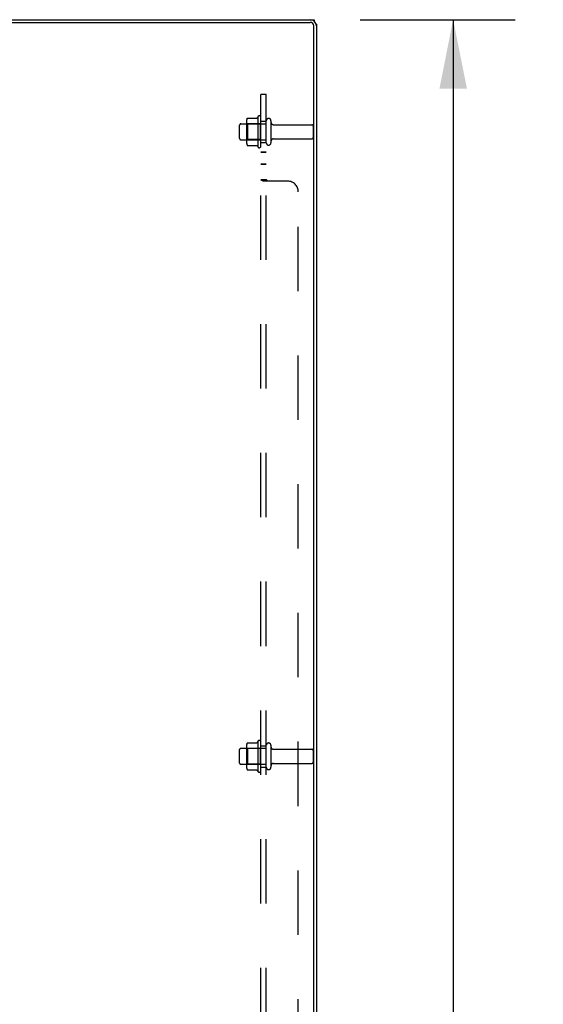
# Model space of a CAD drawing. Header units: inches. Extents: x 0 to 274, y 0 to 177.
# Tile 134 of 138: x 155 to 168, y 102 to 125. Entities that reach past the tile are written whole.
import ezdxf

# ---------------------------------------------------------------- set-up
doc = ezdxf.new("R2010")
doc.units = ezdxf.units.IN
doc.header["$LTSCALE"] = 15.069778
doc.header["$MEASUREMENT"] = 0
doc.linetypes.add('HIDDEN', pattern=[0.2, 0.1, -0.1])
doc.layers.get('0').update_dxf_attribs({"linetype": 'CONTINUOUS'})
for name, color, linetype in [('DEFAULT_2', 8, 'HIDDEN'), ('DIMENSIONS', 7, 'CONTINUOUS'), ('SUBPANEL', 7, 'CONTINUOUS')]:
    doc.layers.add(name, color=color, linetype=linetype)
doc.styles.get("Standard").update_dxf_attribs({"font": 'arial.ttf'})
doc.dimstyles.new('DIMSTYLE_1', dxfattribs={"dimtxt": 1.208806, "dimasz": 1.611741, "dimexe": 0.09, "dimexo": 0.07, "dimgap": 0.0375, "dimtad": 0, "dimtih": 1, "dimtoh": 1, "dimzin": 4, "dimdsep": 46, "dimtxsty": 'Standard', "dimblk": '_FILLED', "dimblk1": '_FILLED', "dimblk2": '_FILLED', "dimcen": 0.09, "dimadec": 3, "dimazin": 1, "dimtfac": 1, "dimtdec": 3, "dimtofl": 0, "dimtmove": 0, "dimatfit": 3, "dimldrblk": '_FILLED', "dimfxl": 0, "dimtolj": 1, "dimtzin": 4, "dimarcsym": 0})

# ---------------------------------------------------------------- blocks, each defined once
blk = doc.blocks.new('_FILLED')
at = {"color": 0, "linetype": 'ByBlock'}
blk.add_solid([(0, 0), (-1, 0.2), (-1, -0.2)], dxfattribs=at)
blk = doc.blocks.new('*D4')
at = {"layer": 'DIMENSIONS', "color": 2, "linetype": 'Continuous'}
for p, q in [((163.308, 125.196), (166.94, 125.196)), ((165.489, 125.196), (165.489, 90.405)), ((165.489, 53.196), (165.489, 87.987)), ((163.308, 53.196), (166.94, 53.196))]:
    blk.add_line(p, q, dxfattribs=at)
at = {"layer": 'DIMENSIONS', "color": 2, "linetype": 'Continuous', "xscale": 1.6117409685, "yscale": 1.6117409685, "zscale": 1.6117409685}
for p, rotation in [((165.489, 125.196), 90), ((165.489, 53.196), 270)]:
    blk.add_blockref('_FILLED', p, dxfattribs=dict(at, rotation=rotation))
at = {"layer": 'DIMENSIONS', "color": 2, "linetype": 'Continuous', "insert": (165.489, 89.801), "char_height": 1.2088, "width": 4.22408, "attachment_point": 2, "line_spacing_factor": 0.9}
blk.add_mtext('72.00', dxfattribs=at)

msp = doc.modelspace()

# ---------------------------------------------------------------- linework, layer by layer
at = {"color": 3, "linetype": 'Continuous'}
for p, q in [((144.284, 125.133), (162.141, 125.133)), ((144.359, 125.196), (162.139, 125.196)), ((162.221, 90.839), (162.221, 125.053)), ((162.284, 125.051), (162.284, 90.841))]:
    msp.add_line(p, q, dxfattribs=at)
at = {"color": 7, "linetype": 'Continuous'}
for p, q in [((162.139, 125.196), (162.232, 125.196)), ((162.232, 125.196), (162.232, 125.162)), ((162.284, 125.092), (162.278, 125.092)), ((162.284, 125.092), (162.284, 125.051))]:
    msp.add_line(p, q, dxfattribs=at)
at = {"color": 3, "linetype": 'Continuous'}
for centre, radius in [((162.139, 125.051), 0.145), ((162.141, 125.053), 0.08)]:
    msp.add_arc(centre, radius, 0, 90, dxfattribs=at)
at = {"layer": 'DEFAULT_2', "color": 8, "linetype": 'HIDDEN'}
for p, q in [((160.914, 122.927), (160.914, 122.215)), ((160.984, 122.237), (160.984, 122.905)), ((160.484, 122.414), (160.484, 122.729)), ((160.514, 122.759), (161.109, 122.759)), ((160.648, 122.827), (160.648, 122.316)), ((160.668, 122.755), (160.648, 122.775)), ((160.668, 122.755), (160.668, 122.388)), ((160.964, 122.755), (160.668, 122.755)), ((160.669, 122.89), (160.887, 122.89)), ((160.964, 122.755), (160.984, 122.775)), ((160.964, 122.755), (160.964, 122.388)), ((161.109, 122.314), (161.109, 122.829)), ((161.219, 122.829), (161.219, 122.314)), ((161.281, 122.736), (162.179, 122.736)), ((162.209, 122.706), (162.209, 122.436)), ((160.514, 122.384), (161.109, 122.384)), ((160.668, 122.388), (160.648, 122.368)), ((160.964, 122.388), (160.668, 122.388)), ((160.669, 122.252), (160.887, 122.252)), ((160.964, 122.388), (160.984, 122.368)), ((161.281, 122.406), (162.179, 122.406)), ((160.648, 108.202), (160.648, 107.691)), ((160.668, 108.13), (160.648, 108.15)), ((160.669, 108.265), (160.887, 108.265)), ((160.914, 108.302), (160.914, 107.59)), ((160.964, 108.13), (160.984, 108.15)), ((160.984, 107.612), (160.984, 108.28)), ((161.109, 107.689), (161.109, 108.204)), ((161.219, 108.204), (161.219, 107.689)), ((160.484, 107.789), (160.484, 108.104)), ((160.514, 108.134), (161.109, 108.134)), ((160.668, 108.13), (160.668, 107.763)), ((160.964, 108.13), (160.668, 108.13)), ((160.964, 108.13), (160.964, 107.763)), ((161.281, 108.111), (162.179, 108.111)), ((162.209, 108.081), (162.209, 107.811)), ((160.514, 107.759), (161.109, 107.759)), ((160.668, 107.763), (160.648, 107.743)), ((160.964, 107.763), (160.668, 107.763)), ((160.964, 107.763), (160.984, 107.743)), ((161.281, 107.781), (162.179, 107.781)), ((160.669, 107.627), (160.887, 107.627))]:
    msp.add_line(p, q, dxfattribs=at)
for points in [[(160.896, 122.895), (160.896, 122.895), (160.896, 122.895), (160.896, 122.895), (160.895, 122.894), (160.895, 122.894), (160.895, 122.894), (160.895, 122.893), (160.894, 122.893), (160.894, 122.893), (160.894, 122.892), (160.893, 122.892), (160.893, 122.892), (160.892, 122.891), (160.891, 122.891), (160.891, 122.891), (160.89, 122.89), (160.888, 122.89), (160.887, 122.89)], [(160.66, 122.884), (160.661, 122.886), (160.662, 122.887), (160.663, 122.888), (160.664, 122.889), (160.666, 122.89), (160.668, 122.89), (160.669, 122.89)], [(160.66, 122.258), (160.661, 122.257), (160.662, 122.256), (160.663, 122.254), (160.664, 122.254), (160.666, 122.253), (160.668, 122.252), (160.669, 122.252)], [(160.887, 122.252), (160.888, 122.252), (160.89, 122.252), (160.891, 122.252), (160.891, 122.251), (160.892, 122.251), (160.893, 122.251), (160.893, 122.25), (160.894, 122.25), (160.894, 122.25), (160.894, 122.249), (160.895, 122.249), (160.895, 122.249), (160.895, 122.248), (160.895, 122.248), (160.896, 122.248), (160.896, 122.248), (160.896, 122.247), (160.896, 122.247)], [(160.66, 108.259), (160.661, 108.261), (160.662, 108.262), (160.663, 108.263), (160.664, 108.264), (160.666, 108.265), (160.668, 108.265), (160.669, 108.265)], [(160.896, 108.27), (160.896, 108.27), (160.896, 108.27), (160.896, 108.27), (160.895, 108.269), (160.895, 108.269), (160.895, 108.269), (160.895, 108.268), (160.894, 108.268), (160.894, 108.268), (160.894, 108.267), (160.893, 108.267), (160.893, 108.267), (160.892, 108.266), (160.891, 108.266), (160.891, 108.266), (160.89, 108.265), (160.888, 108.265), (160.887, 108.265)], [(160.66, 107.633), (160.661, 107.632), (160.662, 107.631), (160.663, 107.629), (160.664, 107.629), (160.666, 107.628), (160.668, 107.627), (160.669, 107.627)], [(160.887, 107.627), (160.888, 107.627), (160.89, 107.627), (160.891, 107.627), (160.891, 107.626), (160.892, 107.626), (160.893, 107.626), (160.893, 107.625), (160.894, 107.625), (160.894, 107.625), (160.894, 107.624), (160.895, 107.624), (160.895, 107.624), (160.895, 107.623), (160.895, 107.623), (160.896, 107.623), (160.896, 107.623), (160.896, 107.622), (160.896, 107.622)]]:
    msp.add_lwpolyline(points, dxfattribs=at)
for centre, radius, start, end in [((161.514, 122.571), 0.698, 149.3369, 152.3186), ((160.945, 122.905), 0.0384, 0, 145.5503), ((160.514, 122.729), 0.03, 90, 180), ((160.789, 122.827), 0.141, 156.05, 180), ((161.164, 122.829), 0.055, 0, 180), ((161.281, 122.799), 0.0625, 180, 270), ((162.179, 122.706), 0.03, 0, 90), ((162.179, 122.436), 0.03, 270, 360), ((160.514, 122.414), 0.03, 180, 270), ((160.789, 122.316), 0.141, 180, 203.95), ((161.514, 122.571), 0.698, 207.6814, 210.6631), ((160.945, 122.237), 0.0384, 214.4497, 360), ((161.164, 122.314), 0.055, 180, 360), ((161.281, 122.344), 0.0625, 90, 180), ((160.789, 108.202), 0.141, 156.05, 180), ((161.514, 107.946), 0.698, 149.3369, 152.3186), ((160.945, 108.28), 0.0384, 0, 145.5503), ((161.164, 108.204), 0.055, 0, 180), ((161.281, 108.174), 0.0625, 180, 270), ((160.514, 108.104), 0.03, 90, 180), ((162.179, 108.081), 0.03, 0, 90), ((160.514, 107.789), 0.03, 180, 270), ((160.789, 107.691), 0.141, 180, 203.95), ((161.164, 107.689), 0.055, 180, 360), ((161.281, 107.719), 0.0625, 90, 180), ((162.179, 107.811), 0.03, 270, 360), ((161.514, 107.946), 0.698, 207.6814, 210.6631), ((160.945, 107.612), 0.0384, 214.4497, 360)]:
    msp.add_arc(centre, radius, start, end, dxfattribs=at)
at = {"layer": 'SUBPANEL', "color": 8, "linetype": 'HIDDEN'}
for p, q in [((160.984, 92.446), (160.984, 123.446)), ((161.109, 123.446), (160.984, 123.446)), ((161.109, 92.446), (161.109, 123.446)), ((160.984, 122.821), (161.109, 122.821)), ((160.984, 122.321), (161.109, 122.321)), ((161.109, 122.093), (160.984, 122.093)), ((161.109, 122.089), (160.984, 122.089)), ((161.109, 121.813), (160.984, 121.813)), ((161.109, 121.809), (160.984, 121.809)), ((161.109, 121.45), (160.984, 121.45)), ((161.609, 121.415), (161.037, 121.415)), ((161.12, 121.437), (161.116, 121.44)), ((161.133, 121.424), (161.131, 121.428)), ((161.859, 94.727), (161.859, 121.165)), ((160.984, 108.196), (161.109, 108.196)), ((160.984, 107.696), (161.109, 107.696))]:
    msp.add_line(p, q, dxfattribs=at)
for points in [[(161.01, 121.429), (161.003, 121.432), (160.997, 121.435), (160.992, 121.438), (160.987, 121.442), (160.985, 121.446), (160.984, 121.45)], [(161.003, 121.432), (160.997, 121.435), (160.992, 121.438), (160.987, 121.442), (160.985, 121.446), (160.984, 121.45)], [(161.037, 121.415), (161.031, 121.419), (161.025, 121.423), (161.017, 121.426), (161.01, 121.429)], [(161.112, 121.443), (161.11, 121.446), (161.109, 121.45)], [(161.116, 121.44), (161.112, 121.443), (161.11, 121.446), (161.109, 121.45)], [(161.127, 121.431), (161.124, 121.434), (161.12, 121.437)], [(161.134, 121.415), (161.134, 121.42), (161.133, 121.424), (161.131, 121.428), (161.127, 121.431), (161.124, 121.434)]]:
    msp.add_lwpolyline(points, dxfattribs=at)
msp.add_arc((161.609, 121.165), 0.25, 0, 90, dxfattribs=at)

# ---------------------------------------------------------------- dimensions: what is measured, and where the dimension line sits
at = {"layer": 'DIMENSIONS', "color": 2, "linetype": 'Continuous'}
dim = msp.add_linear_dim(base=(165.489, 53.196), p1=(163.238, 125.196), p2=(163.238, 53.196), angle=270, dimstyle='DIMSTYLE_1', dxfattribs=at)
dim.commit()
dim.dimension.update_dxf_attribs({"geometry": '*D4', "text_midpoint": (165.489, 89.19), "dimtype": 160})

doc.saveas('drawing.dxf')
